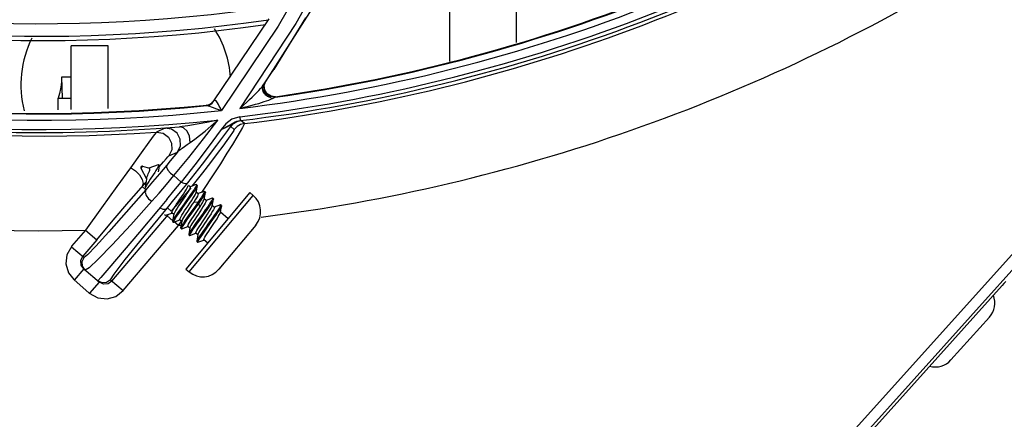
# Model space of a CAD drawing. Extents: x 40.7 to 137.4, y -250.8 to -221.5.
# Tile 16 of 256: x 56.5309 to 56.6455, y -238.7197 to -238.6732. Entities that reach past the tile are written whole.
import ezdxf

# ---------------------------------------------------------------- set-up
doc = ezdxf.new("R2010")
doc.units = 0
doc.header["$MEASUREMENT"] = 0
doc.layers.get('0').update_dxf_attribs({"linetype": 'CONTINUOUS'})

msp = doc.modelspace()

# ---------------------------------------------------------------- linework, layer by layer
at = {"color": 155}
for p, q in [((56.58874102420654, -238.6758461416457), (56.58874102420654, -238.6671276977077)), ((56.58098885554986, -238.6780858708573), (56.58098885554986, -238.6691426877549)), ((56.56546039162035, -238.6710841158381), (56.55928375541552, -238.6808108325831)), ((56.55994565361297, -238.6731170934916), (56.55342683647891, -238.6827555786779)), ((56.56420427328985, -238.672991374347), (56.56049295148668, -238.6790204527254)), ((56.56102632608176, -238.6739488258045), (56.55441779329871, -238.6837616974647)), ((56.5630820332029, -238.6736521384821), (56.55655573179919, -238.6835168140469)), ((56.54122083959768, -238.6762402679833), (56.53694799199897, -238.6762402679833)), ((56.53694799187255, -238.6836426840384), (56.53694799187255, -238.6762402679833)), ((56.54122084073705, -238.6835225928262), (56.54122084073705, -238.6762402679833)), ((56.56017578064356, -238.6794950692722), (56.56049297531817, -238.6790204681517)), ((56.53694799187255, -238.6799027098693), (56.53579724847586, -238.6799027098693)), ((56.53579725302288, -238.6799027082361), (56.53589274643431, -238.6823447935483)), ((56.55953979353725, -238.6804363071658), (56.55986385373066, -238.6799584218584)), ((56.55986385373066, -238.6799584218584), (56.56017578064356, -238.6794950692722)), ((56.55924417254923, -238.6808974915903), (56.55926364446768, -238.6808493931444)), ((56.55926364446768, -238.6808493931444), (56.55928033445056, -238.6808166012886)), ((56.55928415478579, -238.6808109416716), (56.55928033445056, -238.6808166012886)), ((56.55928410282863, -238.6808109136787), (56.5595397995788, -238.6804363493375)), ((56.55934915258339, -238.6809342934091), (56.55953979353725, -238.6804363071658)), ((56.55939958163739, -238.6808600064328), (56.55955889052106, -238.6804436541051)), ((56.53542197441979, -238.683685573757), (56.53542197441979, -238.6823443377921)), ((56.53545241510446, -238.6823447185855), (56.53542197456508, -238.6823443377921)), ((56.53542336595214, -238.6823390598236), (56.53542308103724, -238.6823401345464)), ((56.53545241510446, -238.6823447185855), (56.53694799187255, -238.6823452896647)), ((56.55332654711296, -238.6829223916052), (56.55353631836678, -238.6826523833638)), ((56.56018143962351, -238.6822935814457), (56.56008602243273, -238.6822720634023)), ((56.56015969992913, -238.6823223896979), (56.56036942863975, -238.6823793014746)), ((56.56071248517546, -238.6821629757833), (56.56018253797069, -238.6821152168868)), ((56.56036942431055, -238.6823793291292), (56.56066169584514, -238.6822370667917)), ((56.56066156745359, -238.6822370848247), (56.56071240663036, -238.6821629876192)), ((56.55269690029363, -238.6831352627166), (56.55264816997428, -238.6832017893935)), ((56.55326176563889, -238.6829093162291), (56.55341857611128, -238.6827474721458)), ((56.55345345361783, -238.6827250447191), (56.55342677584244, -238.6827555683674)), ((56.55405813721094, -238.6836579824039), (56.554417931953, -238.6837640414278)), ((56.55653691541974, -238.684501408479), (56.55658944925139, -238.6849418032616)), ((56.55707858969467, -238.6852988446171), (56.55667510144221, -238.6849393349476)), ((56.54783502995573, -238.6858269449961), (56.54684809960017, -238.6862731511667)), ((56.54844388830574, -238.6857572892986), (56.54955358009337, -238.6856518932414)), ((56.55388205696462, -238.6878165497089), (56.55550352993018, -238.685621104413)), ((56.55492943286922, -238.6853251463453), (56.55439595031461, -238.6859932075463)), ((56.55550458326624, -238.6856195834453), (56.55590983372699, -238.6859795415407)), ((56.54829705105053, -238.689048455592), (56.54929888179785, -238.688594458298)), ((56.54523164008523, -238.6902270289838), (56.54503488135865, -238.6904621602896)), ((56.54503488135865, -238.6904621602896), (56.54569664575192, -238.6917292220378)), ((56.54510146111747, -238.6902651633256), (56.5450494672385, -238.6903272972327)), ((56.54523164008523, -238.6902270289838), (56.54606214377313, -238.6904876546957)), ((56.54703654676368, -238.6900777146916), (56.54598594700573, -238.6904529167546)), ((56.54600664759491, -238.6904702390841), (56.54598594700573, -238.6904529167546)), ((56.5460459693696, -238.6904667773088), (56.54598596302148, -238.6904529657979)), ((56.54605554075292, -238.6904735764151), (56.5460459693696, -238.6904667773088)), ((56.54608051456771, -238.6905128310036), (56.54605554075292, -238.6904735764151)), ((56.54606214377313, -238.6904876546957), (56.54606572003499, -238.6904895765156)), ((56.54718946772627, -238.6901554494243), (56.54709584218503, -238.6900771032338)), ((56.55132023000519, -238.6900790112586), (56.54973896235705, -238.6920869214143)), ((56.54487622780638, -238.6912569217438), (56.54519700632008, -238.691775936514)), ((56.54973896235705, -238.6920869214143), (56.54889253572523, -238.6913404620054)), ((56.55222034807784, -238.6910087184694), (56.55113266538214, -238.6923795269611)), ((56.54562802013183, -238.6929751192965), (56.54519992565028, -238.6926113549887)), ((56.55077612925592, -238.6926588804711), (56.55056314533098, -238.6924806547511)), ((56.55148041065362, -238.6923895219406), (56.55077104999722, -238.6926446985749)), ((56.55113266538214, -238.6923795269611), (56.55097674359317, -238.692570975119)), ((56.55147993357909, -238.6932870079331), (56.55161309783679, -238.6925012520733)), ((56.55148050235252, -238.6923894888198), (56.551514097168, -238.6923890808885)), ((56.55160753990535, -238.6924674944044), (56.55151391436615, -238.692389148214)), ((56.55160753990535, -238.6924674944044), (56.55161309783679, -238.6925012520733)), ((56.55231840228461, -238.6929588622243), (56.55209210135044, -238.693290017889)), ((56.54805931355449, -238.6941252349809), (56.54710462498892, -238.6952580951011)), ((56.55058201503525, -238.6938837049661), (56.54979329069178, -238.6949907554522)), ((56.55067577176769, -238.693961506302), (56.54989199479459, -238.6950616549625)), ((56.55771942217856, -238.6933154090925), (56.5502765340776, -238.7022098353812)), ((56.55066511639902, -238.702534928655), (56.55810796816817, -238.6936405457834)), ((56.55171238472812, -238.6934423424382), (56.55148571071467, -238.6932526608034)), ((56.55241673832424, -238.6931729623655), (56.55170730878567, -238.693428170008)), ((56.55241619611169, -238.6940704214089), (56.55254936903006, -238.6932846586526)), ((56.55241674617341, -238.6931729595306), (56.55245041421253, -238.6931725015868)), ((56.55264863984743, -238.6942258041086), (56.55242196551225, -238.6940361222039)), ((56.55254381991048, -238.6932509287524), (56.55245019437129, -238.6931725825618)), ((56.55335232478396, -238.6939567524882), (56.55264355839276, -238.6942116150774)), ((56.55335246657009, -238.6948542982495), (56.55348560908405, -238.6940684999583)), ((56.55348000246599, -238.6940346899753), (56.55338637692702, -238.693956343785)), ((56.55348000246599, -238.6940346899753), (56.55348560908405, -238.6940684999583)), ((56.55771942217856, -238.6933154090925), (56.55810796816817, -238.6936405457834)), ((56.54857327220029, -238.6954777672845), (56.5481239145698, -238.6950959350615)), ((56.55101550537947, -238.6946755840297), (56.5504579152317, -238.6955072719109)), ((56.5514241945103, -238.6947994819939), (56.5506353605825, -238.6959065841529)), ((56.55151728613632, -238.6948785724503), (56.55072779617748, -238.6959866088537)), ((56.55119203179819, -238.69440935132), (56.55101550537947, -238.6946755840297)), ((56.55115466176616, -238.6960893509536), (56.55171195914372, -238.6952581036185)), ((56.55167588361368, -238.6944437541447), (56.55119213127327, -238.6944094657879)), ((56.55167587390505, -238.6944437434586), (56.5514241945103, -238.6947994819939)), ((56.5517692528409, -238.6945220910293), (56.55151728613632, -238.6948785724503)), ((56.55176925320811, -238.6945220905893), (56.55167562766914, -238.6944437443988)), ((56.55171195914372, -238.6952581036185), (56.55188836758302, -238.6949920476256)), ((56.55188823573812, -238.6949919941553), (56.55176919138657, -238.6945218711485)), ((56.5535848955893, -238.6950092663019), (56.55335829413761, -238.6948196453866)), ((56.55428861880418, -238.6947401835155), (56.55357981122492, -238.6949950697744)), ((56.55428871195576, -238.6947401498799), (56.55432301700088, -238.6947396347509)), ((56.55428871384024, -238.6956377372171), (56.55442185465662, -238.6948519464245)), ((56.5544162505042, -238.6948181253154), (56.55432262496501, -238.694739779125)), ((56.5544162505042, -238.6948181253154), (56.55442185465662, -238.6948519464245)), ((56.54167220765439, -238.7035996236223), (56.54826656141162, -238.6958390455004)), ((56.54780260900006, -238.6958730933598), (56.54789623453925, -238.6959514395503)), ((56.54793045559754, -238.6959509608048), (56.54863938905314, -238.6956960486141)), ((56.5487712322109, -238.6965789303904), (56.54811309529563, -238.6960196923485)), ((56.54886089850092, -238.6958715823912), (56.54863436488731, -238.6956820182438)), ((56.54886659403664, -238.695837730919), (56.54873330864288, -238.6966235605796)), ((56.55346546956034, -238.6963388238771), (56.55267557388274, -238.6974474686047)), ((56.55518296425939, -238.696346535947), (56.55429453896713, -238.6956030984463)), ((56.5429743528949, -238.7047062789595), (56.54941533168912, -238.6971262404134)), ((56.54873884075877, -238.6966565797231), (56.54883246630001, -238.6967349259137)), ((56.54886666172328, -238.6967344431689), (56.54957564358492, -238.6964795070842)), ((56.54941533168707, -238.6971262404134), (56.54890338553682, -238.696691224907)), ((56.54941533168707, -238.6971262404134), (56.54976636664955, -238.6966347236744)), ((56.54979714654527, -238.6966550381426), (56.54957062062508, -238.6964654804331)), ((56.549669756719, -238.6974064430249), (56.5496753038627, -238.6974403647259)), ((56.54980295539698, -238.6966205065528), (56.5496697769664, -238.6974063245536)), ((56.54967537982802, -238.6974399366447), (56.54976900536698, -238.6975182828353)), ((56.54976900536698, -238.6975182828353), (56.54980326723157, -238.6975178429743)), ((56.54980326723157, -238.6975178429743), (56.55051192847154, -238.6972630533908)), ((56.55073339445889, -238.6974384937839), (56.5505068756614, -238.697248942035)), ((56.55073919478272, -238.6974040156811), (56.55060600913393, -238.6981898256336)), ((56.55841355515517, -238.6970799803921), (56.55410451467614, -238.702229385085)), ((56.53699132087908, -238.6995379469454), (56.53864313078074, -238.697687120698)), ((56.53859663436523, -238.6976850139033), (56.53989887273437, -238.6987915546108)), ((56.5506059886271, -238.6981899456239), (56.5506115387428, -238.6982237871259)), ((56.55061160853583, -238.6982233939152), (56.55070523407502, -238.6983017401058)), ((56.55073950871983, -238.6983012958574), (56.5514481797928, -238.6980465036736)), ((56.5516696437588, -238.6982219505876), (56.55144313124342, -238.6980324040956)), ((56.55167543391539, -238.6981875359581), (56.55154224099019, -238.6989733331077)), ((56.53696767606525, -238.6996020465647), (56.53844001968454, -238.7008531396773)), ((56.53989887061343, -238.6987915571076), (56.53826990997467, -238.7007085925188)), ((56.55154783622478, -238.6990068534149), (56.55164146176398, -238.6990851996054)), ((56.55164146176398, -238.6990851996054), (56.55167574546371, -238.6990847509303)), ((56.55167574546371, -238.6990847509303), (56.55238443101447, -238.6988299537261)), ((56.5528129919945, -238.6991787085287), (56.55237938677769, -238.6988158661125)), ((56.53803999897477, -238.7011938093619), (56.53826990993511, -238.7007085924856)), ((56.53838925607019, -238.7021717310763), (56.53728253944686, -238.7034741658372)), ((56.53808355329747, -238.7017293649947), (56.53803999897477, -238.7011938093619)), ((56.53838925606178, -238.7021717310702), (56.53808355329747, -238.7017293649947)), ((56.53855872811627, -238.7023157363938), (56.53824763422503, -238.7018571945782)), ((56.53838925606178, -238.7021717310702), (56.5402089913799, -238.7037180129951)), ((56.53902337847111, -238.7020521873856), (56.53855946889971, -238.7023156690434)), ((56.54130878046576, -238.702104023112), (56.54038048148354, -238.7032004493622)), ((56.54038048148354, -238.7032004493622), (56.54005272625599, -238.7035852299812)), ((56.5502765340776, -238.7022098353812), (56.5506650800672, -238.702534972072)), ((56.53903852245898, -238.7049960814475), (56.53725013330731, -238.7034146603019)), ((56.53910227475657, -238.7050204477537), (56.5402089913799, -238.7037180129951)), ((56.54069490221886, -238.7039483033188), (56.54020899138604, -238.7037180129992)), ((56.54123046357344, -238.7039048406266), (56.54069490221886, -238.7039483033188)), ((56.54167220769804, -238.7035996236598), (56.54123046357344, -238.7039048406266)), ((56.54151530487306, -238.7034662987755), (56.54297444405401, -238.704706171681))]:
    msp.add_line(p, q, dxfattribs=at)
at = {"color": 6, "linetype": 'Continuous'}
for p, q in [((56.60389494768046, -238.7477038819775), (56.66107015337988, -238.6841909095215)), ((56.66197816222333, -238.6850066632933), (56.60480216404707, -238.748520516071)), ((56.60506059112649, -238.7487531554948), (56.64524829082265, -238.7041107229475)), ((56.64376760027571, -238.7077798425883), (56.63927473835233, -238.7127696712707))]:
    msp.add_line(p, q, dxfattribs=at)
at = {"color": 155}
for points in [[(56.57154788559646, -238.6540353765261), (56.5667301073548, -238.6640191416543), (56.56102632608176, -238.6739488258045)], [(56.57345912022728, -238.6536333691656), (56.5687106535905, -238.6636691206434), (56.5630820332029, -238.6736521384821)], [(56.53580506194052, -238.6801023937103), (56.53580162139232, -238.6803951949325), (56.53576195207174, -238.6807850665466), (56.53568239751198, -238.6812477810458), (56.53556492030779, -238.6817798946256), (56.53542337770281, -238.6823390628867)], [(56.55655578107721, -238.683519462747), (56.55696755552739, -238.6831613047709), (56.5573425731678, -238.6828240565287), (56.55768430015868, -238.682507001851), (56.55799545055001, -238.6822095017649), (56.55827719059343, -238.6819321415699), (56.55853083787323, -238.6816739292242), (56.55875893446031, -238.6814333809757), (56.55896261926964, -238.6812086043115), (56.55913994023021, -238.6810003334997), (56.55928415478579, -238.6808109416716)], [(56.55941162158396, -238.6817764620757), (56.5593385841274, -238.6816689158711), (56.55927375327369, -238.6815484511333), (56.55922012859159, -238.6814074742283), (56.55918831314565, -238.6812256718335), (56.55918766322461, -238.6811945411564), (56.55920384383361, -238.6810440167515), (56.55924417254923, -238.6808974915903)], [(56.56066156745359, -238.6822370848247), (56.56013073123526, -238.6821886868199), (56.55967995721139, -238.6819103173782), (56.55940037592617, -238.6814616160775), (56.55934915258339, -238.6809342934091)], [(56.56018253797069, -238.6821152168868), (56.55973086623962, -238.6818369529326), (56.55945090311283, -238.6813881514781), (56.55939958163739, -238.6808600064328)], [(56.5535371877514, -238.6826530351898), (56.55349078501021, -238.6826907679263), (56.55345345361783, -238.6827250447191)], [(56.55441784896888, -238.6837640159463), (56.55429102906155, -238.6835141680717), (56.55416502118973, -238.6832738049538), (56.5540570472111, -238.6830567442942), (56.55395833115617, -238.6828772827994), (56.5538673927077, -238.6827421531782), (56.55378689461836, -238.6826549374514), (56.55370877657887, -238.6826113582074), (56.55362690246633, -238.6826068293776), (56.5535371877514, -238.6826530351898)], [(56.55874894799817, -238.6829384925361), (56.55908585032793, -238.6828366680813), (56.55939272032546, -238.6827398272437), (56.55967492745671, -238.6826463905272), (56.55993505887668, -238.6825551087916), (56.56017078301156, -238.6824655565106), (56.56036942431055, -238.6823793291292)], [(56.55958519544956, -238.6819707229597), (56.5594941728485, -238.6818771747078), (56.55941162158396, -238.6817764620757)], [(56.55978007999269, -238.6821262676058), (56.55968128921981, -238.6820541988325), (56.55958519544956, -238.6819707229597)], [(56.56008602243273, -238.6822720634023), (56.5599829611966, -238.6822356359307), (56.55988068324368, -238.6821867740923), (56.55978007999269, -238.6821262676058)], [(56.55264816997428, -238.6832017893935), (56.55294653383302, -238.6831288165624), (56.55321301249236, -238.6829761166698), (56.55342688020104, -238.6827555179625)], [(56.55264816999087, -238.683201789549), (56.55265636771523, -238.6832026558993), (56.55268150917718, -238.6832017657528), (56.55272104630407, -238.6831993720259)], [(56.55269690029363, -238.6831352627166), (56.55299528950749, -238.6830621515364), (56.55326176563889, -238.6829093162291)], [(56.55272104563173, -238.6831993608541), (56.55304547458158, -238.6831109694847), (56.55332654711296, -238.6829223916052)], [(56.55272104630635, -238.6831993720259), (56.55285381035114, -238.6832101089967), (56.55301036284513, -238.6832586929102), (56.55321317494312, -238.6833390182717)], [(56.55321317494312, -238.6833390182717), (56.55345663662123, -238.6834382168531), (56.55373791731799, -238.6835467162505), (56.55405813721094, -238.6836579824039)], [(56.55655578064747, -238.6835194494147), (56.5570717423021, -238.6833939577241), (56.55754503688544, -238.683273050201), (56.55797998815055, -238.6831568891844), (56.55838038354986, -238.6830453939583), (56.55874894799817, -238.6829384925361)], [(56.54889253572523, -238.6913404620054), (56.55062130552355, -238.6892129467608), (56.55231625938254, -238.6870577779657), (56.5539771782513, -238.6848756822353)], [(56.55397728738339, -238.6848779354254), (56.55272538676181, -238.685149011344), (56.55157494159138, -238.6853680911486), (56.55051623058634, -238.6855380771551), (56.54955358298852, -238.6856518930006)], [(56.55079506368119, -238.687473), (56.55130911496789, -238.6871131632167), (56.55188073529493, -238.6866756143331), (56.55251059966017, -238.6861631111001), (56.55320597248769, -238.6855685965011), (56.55397747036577, -238.6848776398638)], [(56.5565368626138, -238.6844987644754), (56.55563949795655, -238.684767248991), (56.55492943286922, -238.6853251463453)], [(56.55550458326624, -238.6856195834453), (56.55582475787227, -238.6852906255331), (56.55622394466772, -238.6850574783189), (56.55667510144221, -238.6849393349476)], [(56.55601334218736, -238.6850982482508), (56.55620957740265, -238.6850241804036), (56.55640610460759, -238.6849719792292), (56.55658948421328, -238.6849417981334)], [(56.55658948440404, -238.6849417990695), (56.55663520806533, -238.6849388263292), (56.55666378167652, -238.6849379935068), (56.55667510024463, -238.6849393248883)], [(56.54783439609, -238.6858267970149), (56.54791309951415, -238.6858135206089), (56.54811302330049, -238.6857907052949), (56.54844388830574, -238.6857572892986)], [(56.54929888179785, -238.688594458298), (56.5496326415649, -238.6878834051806), (56.54961325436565, -238.6870987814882), (56.54924781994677, -238.6864081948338), (56.54861005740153, -238.685950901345), (56.54783502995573, -238.6858269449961)], [(56.55079504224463, -238.6874729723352), (56.55069100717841, -238.6867658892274), (56.55041436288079, -238.6861655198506), (56.55001301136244, -238.6857713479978), (56.54955358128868, -238.6856518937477)], [(56.55439595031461, -238.6859932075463), (56.55287261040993, -238.6880475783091), (56.55132023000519, -238.6900790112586)], [(56.55439610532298, -238.685995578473), (56.55461013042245, -238.6858739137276), (56.55480451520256, -238.6857667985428), (56.55498195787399, -238.6856724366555)], [(56.55439612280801, -238.6859955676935), (56.55457538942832, -238.6858984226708), (56.55474243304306, -238.685810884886), (56.55489800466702, -238.6857326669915), (56.55504148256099, -238.6856642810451), (56.55517239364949, -238.6856063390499), (56.55528861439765, -238.6855603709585), (56.55538499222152, -238.6855290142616), (56.55545886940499, -238.685513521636), (56.55550935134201, -238.6855146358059), (56.55553408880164, -238.685533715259), (56.55553118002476, -238.6855708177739), (56.55550358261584, -238.6856211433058)], [(56.55498195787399, -238.6856724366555), (56.55528472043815, -238.6855174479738), (56.55541288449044, -238.6854477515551), (56.55553835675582, -238.6853708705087), (56.55567417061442, -238.6852824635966), (56.55583212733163, -238.685187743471), (56.55601334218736, -238.6850982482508)], [(56.55590987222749, -238.6859795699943), (56.55584894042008, -238.6860912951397), (56.55569230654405, -238.686332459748), (56.55543157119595, -238.6867125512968)], [(56.55707858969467, -238.6852988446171), (56.55663578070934, -238.6854139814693), (56.55623574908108, -238.6856455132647), (56.55590983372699, -238.6859795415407)], [(56.55707858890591, -238.6852988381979), (56.55701581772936, -238.6854396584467), (56.55685134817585, -238.6857446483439), (56.55658094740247, -238.6862212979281), (56.55619700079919, -238.6868749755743)], [(56.54684785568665, -238.6862730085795), (56.54658223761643, -238.6866098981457), (56.54596179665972, -238.6874637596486), (56.54508942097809, -238.6886805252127), (56.54383262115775, -238.6904226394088)], [(56.54684809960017, -238.6862731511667), (56.54761891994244, -238.6864002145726), (56.54825471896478, -238.6868595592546), (56.54861865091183, -238.6875537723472), (56.54863429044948, -238.6883398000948), (56.54829705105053, -238.689048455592)], [(56.55543157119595, -238.6867125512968), (56.55505817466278, -238.6872400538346), (56.55456432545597, -238.6879213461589), (56.55393585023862, -238.6887699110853), (56.55315603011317, -238.6898002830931), (56.55222034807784, -238.6910087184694)], [(56.55619700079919, -238.6868749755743), (56.55569290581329, -238.687711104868), (56.55505997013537, -238.6887374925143), (56.55428737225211, -238.6899600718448), (56.553372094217, -238.6913738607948), (56.55231840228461, -238.6929588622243)], [(56.5492987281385, -238.68859454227), (56.54942765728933, -238.6884646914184), (56.54961182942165, -238.6883090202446), (56.54984071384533, -238.6881325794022), (56.55011078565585, -238.6879366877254), (56.55042531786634, -238.6877191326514), (56.55079506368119, -238.687473)], [(56.55049838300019, -238.6921813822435), (56.55221376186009, -238.690003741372), (56.55388205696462, -238.6878165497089)], [(56.54718451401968, -238.6903054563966), (56.54767641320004, -238.689734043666), (56.54798440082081, -238.6893816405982), (56.54818804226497, -238.6891566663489), (56.54829681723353, -238.6890484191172)], [(56.5492986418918, -238.6885944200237), (56.54888344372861, -238.6891062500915), (56.54846548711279, -238.6896174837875), (56.54804476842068, -238.6901281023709)], [(56.54383262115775, -238.6904226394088), (56.54224718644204, -238.6926097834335), (56.54045301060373, -238.6950991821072), (56.53859662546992, -238.6976850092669)], [(56.54384021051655, -238.6904110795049), (56.54439933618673, -238.6907766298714), (56.54487622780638, -238.6912569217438)], [(56.54804476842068, -238.6901281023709), (56.54721988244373, -238.6911165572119), (56.5464130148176, -238.6920665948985), (56.54562799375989, -238.6929751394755)], [(56.54570213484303, -238.6916938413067), (56.54572868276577, -238.691583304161), (56.54577475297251, -238.6914504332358), (56.54583495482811, -238.6913003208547), (56.54590300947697, -238.6911380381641), (56.54596943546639, -238.6909773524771), (56.54602724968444, -238.6908255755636), (56.54606801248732, -238.6906937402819), (56.54608674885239, -238.6905898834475), (56.54608051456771, -238.6905128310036)], [(56.54709638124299, -238.6900768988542), (56.54710747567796, -238.6901163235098), (56.5470842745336, -238.6902058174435), (56.54702274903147, -238.6903416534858), (56.54692606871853, -238.6905186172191), (56.54679976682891, -238.690731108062), (56.54665180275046, -238.6909691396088), (56.54648585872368, -238.6912283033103), (56.54613636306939, -238.6917678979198)], [(56.54703654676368, -238.6900777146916), (56.54709173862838, -238.6900737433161), (56.54709638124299, -238.6900768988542)], [(56.54709838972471, -238.6908910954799), (56.54712489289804, -238.6907003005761), (56.54716236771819, -238.6904479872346), (56.54719944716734, -238.6902093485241)], [(56.54719945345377, -238.6902093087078), (56.54720094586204, -238.6901964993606), (56.54718955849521, -238.6901549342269)], [(56.5480447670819, -238.690128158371), (56.5480170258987, -238.6903718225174), (56.54819034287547, -238.6907160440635), (56.54850229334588, -238.6910578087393), (56.54889281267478, -238.6913417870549)], [(56.54519700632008, -238.691775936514), (56.54531152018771, -238.6922525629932), (56.54519993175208, -238.6926113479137)], [(56.54613636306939, -238.6917678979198), (56.5459700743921, -238.6920271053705), (56.54581908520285, -238.6922673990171), (56.54569297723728, -238.6924780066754), (56.5455954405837, -238.6926552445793), (56.54553308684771, -238.6927892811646), (56.54551201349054, -238.6928588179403)], [(56.54570217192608, -238.6916935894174), (56.54565007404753, -238.6920295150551), (56.54558234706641, -238.6924417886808), (56.54551202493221, -238.6928587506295)], [(56.54632845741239, -238.6943112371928), (56.54716669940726, -238.6933595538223), (56.54802268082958, -238.6923684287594), (56.54889284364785, -238.6913417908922)], [(56.54562802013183, -238.6929751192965), (56.5433295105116, -238.6955986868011), (56.5413220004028, -238.6978564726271), (56.53980219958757, -238.6995243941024), (56.53883023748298, -238.700536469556), (56.53844001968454, -238.7008531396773)], [(56.53989887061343, -238.6987915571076), (56.54183253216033, -238.6965230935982), (56.54365723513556, -238.694396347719), (56.5456377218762, -238.6921047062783)], [(56.54562805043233, -238.6929752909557), (56.54554383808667, -238.6932724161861), (56.54566545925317, -238.6936598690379), (56.54594539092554, -238.6940246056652), (56.54632834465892, -238.6943109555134)], [(56.54805931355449, -238.6941252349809), (56.54889155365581, -238.6931230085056), (56.54973929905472, -238.6920883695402)], [(56.54812379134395, -238.6950958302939), (56.54889240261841, -238.6941635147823), (56.54968519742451, -238.6931909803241), (56.55049838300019, -238.6921813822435)], [(56.55083527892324, -238.6927446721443), (56.54990937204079, -238.6938815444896), (56.54857314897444, -238.6954776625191)], [(56.54863436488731, -238.6956820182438), (56.54862793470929, -238.6956300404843), (56.54866672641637, -238.6955237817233), (56.54874712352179, -238.6953684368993), (56.54886505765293, -238.695168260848), (56.54901603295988, -238.6949282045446), (56.54919361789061, -238.6946559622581), (56.54938616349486, -238.6943666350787), (56.54958596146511, -238.6940690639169), (56.54978714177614, -238.6937694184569), (56.54998110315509, -238.6934778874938), (56.55015622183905, -238.6932093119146), (56.55030457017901, -238.6929734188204), (56.5504222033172, -238.6927739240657), (56.55050402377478, -238.6926159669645), (56.55054383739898, -238.6925037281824)], [(56.55077612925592, -238.6926588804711), (56.55078254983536, -238.6927109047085), (56.55074347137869, -238.6928177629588), (56.55066219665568, -238.6929745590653), (56.55054421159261, -238.6931746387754), (56.5503941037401, -238.6934132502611), (56.5502167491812, -238.6936851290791), (56.55002345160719, -238.6939755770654), (56.54962494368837, -238.6945691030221)], [(56.54973929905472, -238.6920883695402), (56.55005744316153, -238.6922249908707), (56.55032367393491, -238.6922588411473), (56.55049823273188, -238.6921812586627)], [(56.551514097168, -238.6923890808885), (56.55151701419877, -238.6924358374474), (56.55146964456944, -238.6925472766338), (56.55137143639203, -238.6927201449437), (56.55122673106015, -238.6929485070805), (56.55104168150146, -238.6932244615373), (56.55082457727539, -238.6935389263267), (56.55058201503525, -238.6938837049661)], [(56.55161309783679, -238.6925012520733), (56.55160872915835, -238.6925197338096), (56.55155880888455, -238.6926341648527), (56.5514592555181, -238.6928077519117), (56.55131396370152, -238.6930361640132), (56.55113004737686, -238.6933104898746), (56.55091472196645, -238.6936219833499), (56.55067577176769, -238.693961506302)], [(56.54957062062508, -238.6964654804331), (56.54956408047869, -238.6964140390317), (56.54960284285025, -238.6963075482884), (56.5496844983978, -238.696149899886), (56.54980248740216, -238.6959498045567), (56.5499518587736, -238.6957123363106), (56.55012946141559, -238.6954400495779), (56.55032430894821, -238.695147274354), (56.55052456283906, -238.694849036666), (56.55072258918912, -238.6945540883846), (56.55091540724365, -238.6942643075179), (56.55109230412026, -238.6939930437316), (56.55124208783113, -238.6937548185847), (56.55135979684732, -238.6935549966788), (56.55144058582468, -238.6933987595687), (56.55148010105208, -238.6932871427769)], [(56.55171238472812, -238.6934423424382), (56.55171940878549, -238.6934913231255), (56.55168471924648, -238.6935901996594), (56.55161027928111, -238.6937367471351), (56.5515000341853, -238.6939259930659), (56.55135858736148, -238.6941526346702), (56.55119203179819, -238.69440935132)], [(56.55245041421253, -238.6931725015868), (56.55245620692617, -238.6931820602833), (56.55244125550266, -238.6932547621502), (56.55237483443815, -238.6933885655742), (56.55226018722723, -238.6935806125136), (56.55210091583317, -238.6938258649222), (56.55190348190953, -238.6941165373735), (56.55167588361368, -238.6944437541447)], [(56.55254936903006, -238.6932846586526), (56.55253485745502, -238.6933324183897), (56.55246969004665, -238.6934646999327), (56.55235659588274, -238.6936540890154), (56.55219831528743, -238.6938981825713), (56.55200022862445, -238.6941903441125), (56.55176925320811, -238.6945220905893)], [(56.55188836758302, -238.6949920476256), (56.55205433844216, -238.6947362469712), (56.5521956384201, -238.6945098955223), (56.55230603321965, -238.6943204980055), (56.55238076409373, -238.6941735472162), (56.55241636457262, -238.6940705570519)], [(56.55338672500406, -238.6939562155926), (56.55339352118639, -238.6939806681), (56.55336294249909, -238.6940716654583), (56.55328149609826, -238.6942241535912), (56.55315282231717, -238.6944327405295), (56.5529817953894, -238.6946916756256), (56.55277488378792, -238.694994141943), (56.55253917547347, -238.6953307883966), (56.55228358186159, -238.6956910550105)], [(56.55348560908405, -238.6940684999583), (56.55345225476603, -238.6941592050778), (56.55336611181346, -238.6943174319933), (56.55323379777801, -238.6945303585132), (56.55306201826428, -238.6947898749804), (56.55285490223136, -238.6950917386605), (56.5526213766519, -238.6954250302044), (56.55236940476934, -238.6957803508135)], [(56.55254381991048, -238.6932509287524), (56.5525495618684, -238.6932606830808), (56.55254936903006, -238.6932846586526)], [(56.55335250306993, -238.693956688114), (56.55337148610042, -238.6939522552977), (56.55338672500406, -238.6939562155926)], [(56.54632834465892, -238.6943109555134), (56.54385385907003, -238.6970651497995), (56.54170559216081, -238.6993897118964), (56.540080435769, -238.7010671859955), (56.53902337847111, -238.7020521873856)], [(56.54710462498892, -238.6952580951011), (56.54486418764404, -238.6979030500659), (56.54130878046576, -238.702104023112)], [(56.54151530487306, -238.7034662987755), (56.54192973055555, -238.7027964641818), (56.54322882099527, -238.701106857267), (56.54542168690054, -238.6983822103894), (56.5481239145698, -238.6950959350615)], [(56.54724612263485, -238.6950908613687), (56.54760335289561, -238.6952185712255), (56.5479070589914, -238.6952184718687), (56.54812393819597, -238.6950959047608)], [(56.54979329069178, -238.6949907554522), (56.54954227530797, -238.695345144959), (56.54931298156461, -238.6956740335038), (56.54911015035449, -238.6959717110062), (56.54894461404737, -238.6962247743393), (56.54882432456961, -238.6964239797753), (56.54875261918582, -238.6965644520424), (56.54873329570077, -238.6966236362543)], [(56.54989199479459, -238.6950616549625), (56.5496365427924, -238.6954225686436), (56.54940275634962, -238.6957576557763), (56.549199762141, -238.6960558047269), (56.54903555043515, -238.696307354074), (56.5489162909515, -238.6965049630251), (56.54884545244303, -238.6966445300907), (56.54882615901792, -238.6967223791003), (56.54883246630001, -238.6967349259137)], [(56.54962494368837, -238.6945691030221), (56.54943103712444, -238.6948605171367), (56.5492546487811, -238.6951310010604), (56.54910599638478, -238.6953673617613), (56.54898809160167, -238.6955673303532), (56.54890637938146, -238.6957251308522), (56.54886656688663, -238.695837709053)], [(56.55264863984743, -238.6942258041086), (56.55265516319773, -238.6942773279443), (56.55261635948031, -238.6943838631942), (56.55253473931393, -238.6945414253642), (56.55241686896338, -238.6947413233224), (56.55226747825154, -238.6949788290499), (56.55208992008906, -238.6952510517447), (56.55189519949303, -238.6955436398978), (56.55169507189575, -238.6958416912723), (56.55149689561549, -238.6961368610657), (56.5513038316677, -238.6964270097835), (56.55112688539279, -238.6966983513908), (56.55097720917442, -238.6969364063), (56.55085951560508, -238.6971361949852), (56.55077864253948, -238.6972925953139), (56.55073918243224, -238.6974040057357)], [(56.5535848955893, -238.6950092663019), (56.55359133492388, -238.6950611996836), (56.55355263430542, -238.6951672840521), (56.55347231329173, -238.6953225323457), (56.55335441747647, -238.6955226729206), (56.55320332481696, -238.6957629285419), (56.55302568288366, -238.6960352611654), (56.5528330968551, -238.696324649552), (56.55263293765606, -238.6966227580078), (56.55243166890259, -238.6969225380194), (56.55223780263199, -238.6972139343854), (56.55206296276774, -238.6974820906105), (56.55191448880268, -238.6977181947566), (56.55179695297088, -238.6979175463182), (56.55171520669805, -238.6980753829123), (56.55167542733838, -238.6981875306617)], [(56.55259404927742, -238.6961225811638), (56.55278783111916, -238.6958313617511), (56.55296430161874, -238.6955607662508), (56.55311315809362, -238.6953240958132), (56.55323111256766, -238.695124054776), (56.55331286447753, -238.6949661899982), (56.55335255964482, -238.6948543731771)], [(56.55432301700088, -238.6947396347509), (56.55432384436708, -238.6947928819), (56.55427371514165, -238.6949067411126), (56.55417445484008, -238.6950801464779), (56.55402831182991, -238.6953096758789), (56.55383979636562, -238.6955905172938), (56.55361891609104, -238.6959100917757), (56.55337354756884, -238.6962582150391)], [(56.55442185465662, -238.6948519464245), (56.55441676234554, -238.6948728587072), (56.55436496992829, -238.6949895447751), (56.55426326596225, -238.6951658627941), (56.55411632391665, -238.6953963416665), (56.55393086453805, -238.6956725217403), (56.55371126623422, -238.6959898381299), (56.55346546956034, -238.6963388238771)], [(56.54789623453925, -238.6959514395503), (56.54790671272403, -238.6959553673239), (56.54793045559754, -238.6959509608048)], [(56.5506353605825, -238.6959065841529), (56.55039074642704, -238.696254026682), (56.55017006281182, -238.6965725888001), (56.54998147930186, -238.6968526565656), (56.54983300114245, -238.6970853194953), (56.54973001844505, -238.6972628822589), (56.54967602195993, -238.6973817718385), (56.549669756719, -238.6974064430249)], [(56.55072779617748, -238.6959866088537), (56.55048386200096, -238.6963328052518), (56.55026455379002, -238.6966494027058), (56.55007736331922, -238.6969275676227), (56.54992918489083, -238.6971592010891), (56.54982511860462, -238.6973382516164), (56.54977004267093, -238.6974588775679), (56.54976900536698, -238.6975182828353)], [(56.5504579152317, -238.6955072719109), (56.5502863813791, -238.6957671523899), (56.55013215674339, -238.6960065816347), (56.55000246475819, -238.6962164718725), (56.54990133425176, -238.6963925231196), (56.54983379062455, -238.6965284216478), (56.54980293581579, -238.6966204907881)], [(56.5505068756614, -238.697248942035), (56.55049933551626, -238.6972028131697), (56.55053022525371, -238.6971108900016), (56.55059788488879, -238.6969748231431), (56.55069912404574, -238.6967986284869), (56.55082889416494, -238.6965886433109), (56.55098314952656, -238.6963491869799), (56.55115466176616, -238.6960893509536)], [(56.55228358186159, -238.6956910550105), (56.55174934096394, -238.6964402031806), (56.55149111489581, -238.6968038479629), (56.55125293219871, -238.6971437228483), (56.55104249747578, -238.6974496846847), (56.55086590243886, -238.6977155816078), (56.55073105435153, -238.6979320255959), (56.55064300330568, -238.6980919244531), (56.5506059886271, -238.6981899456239)], [(56.55236940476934, -238.6957803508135), (56.55184293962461, -238.6965183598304), (56.55158749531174, -238.6968782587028), (56.55134867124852, -238.6972186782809), (56.5511348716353, -238.6975297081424), (56.55095689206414, -238.6977979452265), (56.55082187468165, -238.6980147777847), (56.5507345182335, -238.6981745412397), (56.55069901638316, -238.6982722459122), (56.55070523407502, -238.6983017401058)], [(56.55144313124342, -238.6980324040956), (56.55143670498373, -238.6979804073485), (56.55147578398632, -238.6978735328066), (56.55155715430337, -238.6977165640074), (56.55167510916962, -238.6975165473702), (56.55182506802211, -238.697278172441), (56.55200239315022, -238.6970063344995), (56.55219580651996, -238.6967157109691), (56.55259404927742, -238.6961225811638)], [(56.55337354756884, -238.6962582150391), (56.55285025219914, -238.6969929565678), (56.55258682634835, -238.6973623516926), (56.55233560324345, -238.6977176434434), (56.55210573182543, -238.6980476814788), (56.55190623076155, -238.6983408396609), (56.55174456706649, -238.6985893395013), (56.55162796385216, -238.6987834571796), (56.55155892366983, -238.6989204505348), (56.55154221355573, -238.6989734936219)], [(56.5531292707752, -238.6975033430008), (56.55353011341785, -238.6969063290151), (56.55372196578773, -238.6966180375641), (56.55389909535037, -238.6963465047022), (56.55405011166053, -238.6961064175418), (56.55416828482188, -238.6959058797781), (56.55424888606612, -238.6957501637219), (56.55428881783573, -238.6956378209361)], [(56.54873329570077, -238.6966236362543), (56.5487323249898, -238.6966426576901), (56.54873880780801, -238.6966567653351)], [(56.54883246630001, -238.6967349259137), (56.54886012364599, -238.6967365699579), (56.54886666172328, -238.6967344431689)], [(56.55267557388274, -238.6974474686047), (56.55242572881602, -238.697800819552), (56.55219784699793, -238.6981278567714), (56.55199767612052, -238.6984224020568), (56.55183575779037, -238.6986713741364), (56.55171875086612, -238.6988665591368), (56.55165095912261, -238.6990027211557), (56.55163578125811, -238.6990757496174), (56.55164146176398, -238.6990851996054)], [(56.55237938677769, -238.6988158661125), (56.55237276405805, -238.6987648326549), (56.55241095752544, -238.6986593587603), (56.55249209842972, -238.698502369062), (56.55260942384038, -238.69830317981), (56.5527584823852, -238.6980660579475), (56.55293449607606, -238.6977960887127), (56.5531292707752, -238.6975033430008)], [(56.55070523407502, -238.6983017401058), (56.55071716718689, -238.6983057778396), (56.55073950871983, -238.6983012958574)], [(56.53699132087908, -238.6995379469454), (56.5364437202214, -238.7005469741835), (56.5363232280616, -238.701603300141), (56.53661282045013, -238.7026262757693), (56.53725013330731, -238.7034146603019)], [(56.55154221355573, -238.6989734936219), (56.55154176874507, -238.6989963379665), (56.55154777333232, -238.699007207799)], [(56.53824763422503, -238.7018571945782), (56.5382111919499, -238.7013320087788), (56.53844001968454, -238.7008531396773)], [(56.54151530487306, -238.7034662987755), (56.54106120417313, -238.7037759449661), (56.54052762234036, -238.7038132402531), (56.54005272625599, -238.7035852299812)], [(56.53903852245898, -238.7049960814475), (56.54004714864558, -238.7055445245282), (56.54110345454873, -238.7056651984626), (56.54212648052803, -238.7053757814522), (56.5429743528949, -238.7047062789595)]]:
    msp.add_lwpolyline(points, dxfattribs=at)
at = {"color": 6, "linetype": 'Continuous'}
msp.add_lwpolyline([(56.64566460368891, -238.7036641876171), (56.64560552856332, -238.703721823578), (56.6454542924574, -238.7038840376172), (56.64524829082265, -238.7041107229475)], dxfattribs=at)
at = {"color": 155}
for centre, radius, start, end in [((56.53326218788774, -238.489387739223), 0.195523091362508, 276.8422074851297, 306.2108924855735), ((56.53326218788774, -238.489387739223), 0.1947860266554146, 278.0863084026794, 305.7333320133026), ((56.53326218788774, -238.489387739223), 0.1947198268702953, 278.0983991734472, 305.7281499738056), ((56.53326218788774, -238.489387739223), 0.1964959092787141, 276.802632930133, 304.7300582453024), ((56.53326218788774, -238.489387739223), 0.1969404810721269, 276.8025672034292, 304.7309519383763), ((56.53326218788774, -238.489387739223), 0.1973534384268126, 276.93128696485, 303.9473339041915), ((56.53326218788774, -238.489387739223), 0.1842944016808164, 253.1202071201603, 278.6196116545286), ((56.53326218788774, -238.489387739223), 0.1862599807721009, 252.5841510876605, 278.105503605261), ((56.53326218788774, -238.489387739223), 0.1857594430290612, 252.7207677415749, 278.2365964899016), ((56.53326218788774, -238.489387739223), 0.2083655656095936, 277.1019122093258, 301.4670103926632), ((56.53326218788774, -238.489387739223), 0.1965835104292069, 249.4827368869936, 276.0488069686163), ((56.53326218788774, -238.489387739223), 0.1955230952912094, 249.7237022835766, 276.2116053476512), ((56.53326218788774, -238.489387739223), 0.1947198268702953, 251.0110808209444, 275.7281499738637), ((56.53326218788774, -238.489387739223), 0.1969391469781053, 249.4826075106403, 274.7450997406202), ((56.53326218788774, -238.489387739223), 0.1973534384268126, 249.7881115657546, 273.9473457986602), ((56.53326218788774, -238.489387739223), 0.1947860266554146, 250.992801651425, 275.7333335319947), ((56.54329330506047, -238.6807928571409), 0.01220813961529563, 4.209413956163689, 32.2128527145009), ((56.54329330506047, -238.6807928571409), 0.01220813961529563, 153.4949759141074, 194.2651482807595), ((56.53326218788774, -238.489387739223), 0.2083655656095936, 247.1206484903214, 271.4797776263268), ((56.54514309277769, -238.6904056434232), 0.000122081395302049, 140.077285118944, 207.5756294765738), ((56.54519508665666, -238.6903435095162), 0.000122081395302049, 72.57894076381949, 140.077285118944), ((56.55654104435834, -238.6955130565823), 0.002441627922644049, 320.0772851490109, 50.07728511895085), ((56.53326218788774, -238.489387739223), 0.2083655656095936, 274.4462073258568, 274.5325217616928), ((56.55223200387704, -238.7006624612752), 0.002441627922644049, 230.0772851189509, 320.0772850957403)]:
    msp.add_arc(centre, radius, start, end, dxfattribs=at)
at = {"color": 6, "linetype": 'Continuous'}
for centre, start, end in [((56.64195311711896, -238.7061460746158), 318.0000000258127, 21.46814946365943), ((56.63746025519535, -238.7111359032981), 254.56212103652, 317.9999999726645)]:
    msp.add_arc(centre, 0.002441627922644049, start, end, dxfattribs=at)

doc.saveas('drawing.dxf')
